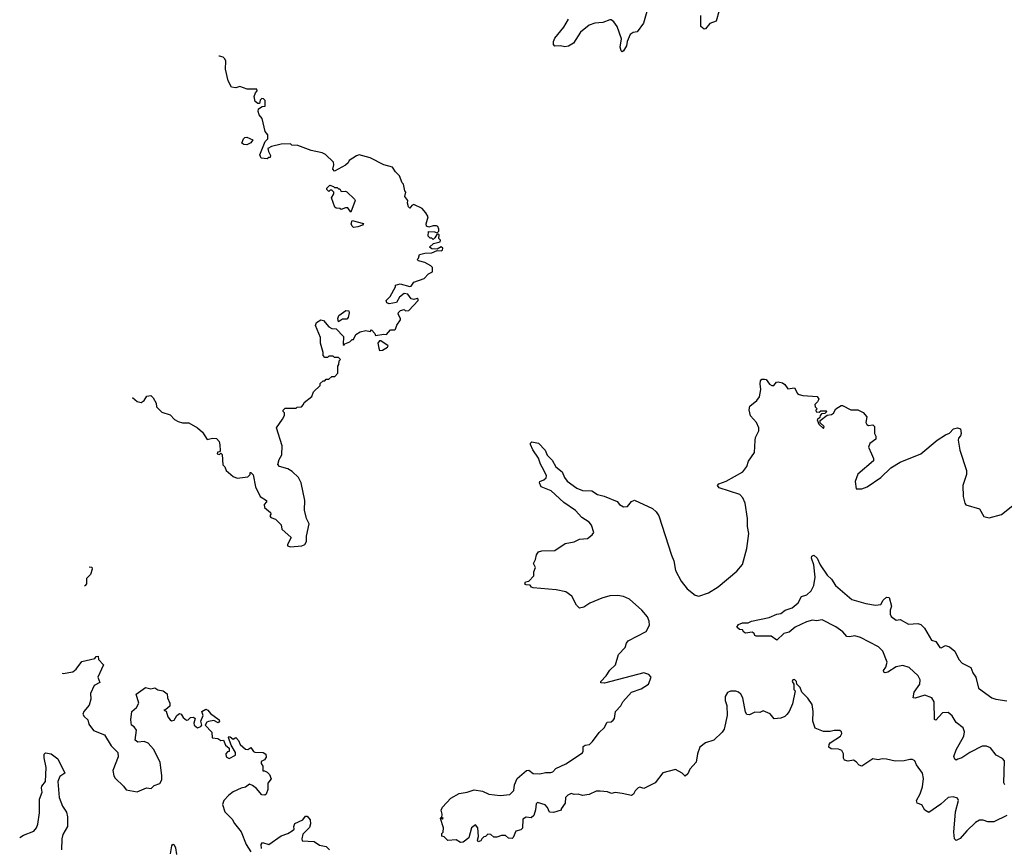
# Model space of a CAD drawing. Extents: x 2240384 to 2404287, y 351326 to 526670.
# Tile 18 of 256: x 2250217 to 2257406, y 398916 to 404965. Entities that reach past the tile are written whole.
import ezdxf

# ---------------------------------------------------------------- set-up
doc = ezdxf.new("R2010")
doc.units = 0

msp = doc.modelspace()

# ---------------------------------------------------------------- linework, layer by layer
at = {"layer": '0CON20XD'}
for points in [[(2254795, 405026.2), (2254770.5, 404939.5), (2254725, 404877.5), (2254695, 404872), (2254675, 404856), (2254651.5, 404805), (2254647.7, 404775), (2254625, 404738.8), (2254615, 404730), (2254607.7, 404737.7), (2254601.8, 404765), (2254610, 404825), (2254578.9, 404915), (2254555, 404950), (2254535, 404964), (2254525, 404964.2), (2254474.5, 404945.5), (2254415, 404938.9), (2254375.8, 404925), (2254311.1, 404875), (2254260.6, 404795), (2254225, 404772.9), (2254197.1, 404767.1), (2254165, 404774.3), (2254125, 404770.8), (2254114.4, 404784.4), (2254114.5, 404805), (2254125, 404830), (2254189.8, 404910.2), (2254225, 404968.8)], [(2255325, 405033.3), (2255301.9, 404955), (2255255, 404937.8), (2255225, 404899.2), (2255215, 404895.8), (2255189.2, 404915), (2255190, 404995)], [(2251039.8, 402207.1), (2251075, 402178), (2251105, 402170), (2251125.8, 402184.2), (2251145, 402217.5), (2251175, 402222.5), (2251192.5, 402205), (2251212.5, 402165), (2251215, 402140), (2251255, 402100), (2251315, 402080), (2251347, 402047), (2251375, 402032.5), (2251405, 402023.3), (2251451.7, 402021.7), (2251515, 401986.7), (2251552.5, 401955), (2251585, 401900), (2251625, 401910), (2251655, 401907.5), (2251673.3, 401885), (2251679.3, 401860.7), (2251681.7, 401818.3), (2251675, 401810), (2251661.7, 401808.3), (2251660, 401795), (2251675, 401790), (2251685, 401800), (2251695, 401790), (2251700, 401715), (2251715, 401700), (2251723.6, 401673.6), (2251775, 401630), (2251805, 401617.5), (2251881.7, 401628.3), (2251900, 401645), (2251900, 401660), (2251905, 401660), (2251921.7, 401641.7), (2251940, 401555), (2251972.5, 401485), (2252020, 401455), (2252020, 401445), (2252002.5, 401425), (2252003.9, 401403.9), (2252048.3, 401368.3), (2252050, 401355), (2252042.5, 401342.5), (2252051.7, 401331.7), (2252085, 401320), (2252127, 401277), (2252130, 401245), (2252200, 401185), (2252172.5, 401135), (2252172.5, 401125), (2252195, 401116.7), (2252276.1, 401123.9), (2252298, 401135), (2252310, 401155), (2252310, 401195), (2252330, 401285), (2252311.2, 401325), (2252296.2, 401385), (2252298, 401455), (2252272.5, 401585), (2252253, 401623), (2252206.4, 401666.4), (2252175, 401687.5), (2252115, 401702.5), (2252103, 401717), (2252112.5, 401755), (2252131.7, 401788.3), (2252133.3, 401855), (2252093.3, 401985), (2252135, 402050), (2252150, 402075), (2252150, 402095), (2252140, 402105), (2252140, 402115), (2252155, 402130), (2252235, 402130), (2252243, 402137), (2252275, 402140), (2252290, 402155), (2252295, 402170), (2252350, 402215), (2252361.7, 402248.3), (2252410, 402295), (2252411.7, 402308.3), (2252431.7, 402328.3), (2252445, 402330), (2252455, 402340), (2252475, 402340), (2252495, 402360), (2252518.3, 402361.7), (2252540, 402385), (2252540, 402435), (2252548.3, 402448.3), (2252550, 402475), (2252560, 402485), (2252545, 402500), (2252515, 402500), (2252505, 402510), (2252475, 402510), (2252465, 402500), (2252445, 402500), (2252433, 402513), (2252432.5, 402535), (2252412.5, 402605), (2252412.5, 402645), (2252377, 402733), (2252384.1, 402755.9), (2252415, 402773.8), (2252435, 402770), (2252475, 402722.5), (2252495, 402710), (2252528.3, 402708.3), (2252581.7, 402651.7), (2252580, 402595), (2252585, 402590), (2252591.7, 402598.3), (2252627, 402613), (2252645, 402630), (2252655, 402630), (2252671.7, 402668.3), (2252703, 402687), (2252745, 402697.5), (2252775, 402690), (2252785, 402700), (2252810, 402675), (2252815, 402660), (2252875, 402670), (2252895, 402667.5), (2252925, 402700), (2252955, 402700), (2252960, 402705), (2252970, 402735), (2252997, 402773), (2252997.5, 402785), (2252980, 402815), (2252981.7, 402828.3), (2252998.3, 402841.7), (2253025, 402850), (2253035, 402840), (2253058.3, 402841.7), (2253127.5, 402915), (2253127.5, 402925), (2253119.3, 402929.3), (2253095, 402922.5), (2253076.4, 402926.4), (2253050.5, 402960.5), (2253025, 402966.2), (2252990.7, 402939.3), (2252968.3, 402901.7), (2252915, 402891.2), (2252898.3, 402898.3), (2252893.3, 402915), (2252922.5, 402945), (2252960, 403015), (2252961.7, 403028.3), (2252995, 403037.5), (2253065, 403017.5), (2253075, 403020), (2253095, 403050), (2253170, 403075), (2253200.7, 403109.3), (2253230, 403125), (2253230, 403155), (2253218.3, 403168.3), (2253175, 403193.8), (2253130, 403205), (2253120, 403215), (2253130, 403225), (2253135, 403250), (2253175, 403262), (2253226.1, 403263.9), (2253265, 403280), (2253295, 403277.5), (2253305, 403282.5), (2253307, 403297), (2253295, 403307.5), (2253265, 403290), (2253225, 403292.5), (2253210, 403305), (2253238.3, 403331.7), (2253287, 403343), (2253290, 403355), (2253278.3, 403368.3), (2253280, 403395), (2253275, 403400), (2253261.7, 403398.3), (2253248.3, 403371.7), (2253235, 403360), (2253225, 403370), (2253215, 403370), (2253200, 403385), (2253201.7, 403418.3), (2253245, 403417.5), (2253265, 403410), (2253277.5, 403422.5), (2253277.5, 403435), (2253270, 403455), (2253259.3, 403459.3), (2253235, 403460), (2253205, 403450), (2253187, 403457), (2253183.8, 403475), (2253199.2, 403525), (2253183.5, 403555), (2253155, 403585.7), (2253095, 403616.7), (2253080, 403610), (2253065, 403590), (2253055, 403600), (2253047.5, 403625), (2253050, 403645), (2253030, 403675), (2253037.5, 403705), (2253030, 403715), (2253020, 403765), (2253010, 403775), (2252990, 403825), (2252960, 403855), (2252939.3, 403889.3), (2252875, 403906.7), (2252775, 403957.5), (2252695, 403977.5), (2252675, 403972.5), (2252623.6, 403936.4), (2252615, 403920), (2252596.1, 403903.9), (2252515, 403860), (2252502.5, 403875), (2252510, 403905), (2252507.5, 403925), (2252450.7, 403980.7), (2252425, 403992.5), (2252345, 404010), (2252247, 404047), (2252205, 404050), (2252195, 404060), (2252125, 404057.5), (2252055, 404040), (2252030, 404025), (2252033, 404003), (2252047.5, 403975), (2252045, 403960), (2252035, 403960), (2252025, 403950), (2251980, 403955), (2251970.7, 403979.3), (2252010, 404075), (2252030, 404095), (2252030, 404125), (2252008.3, 404148.3), (2251987.5, 404245), (2251965, 404270), (2251957.5, 404295), (2251960, 404315), (2251988.3, 404331.7), (2252010, 404335), (2252010, 404375), (2251998.3, 404388.3), (2251985, 404390), (2251973, 404377), (2251967, 404353), (2251955, 404352.5), (2251937, 404367), (2251930, 404405), (2251938.3, 404431.7), (2251950, 404445), (2251948.3, 404458.3), (2251878.3, 404458.3), (2251825, 404477.5), (2251795, 404467.5), (2251763.6, 404473.6), (2251738.3, 404518.3), (2251720, 404605), (2251721.7, 404661.7), (2251715, 404680), (2251701.7, 404691.7), (2251675, 404700), (2251671, 404699.8)], [(2251875, 404052.5), (2251853, 404053), (2251840, 404065), (2251850, 404095), (2251860, 404105), (2251875, 404107.5), (2251918.3, 404088.3), (2251905, 404067.5), (2251875, 404052.5)], [(2252635, 403560), (2252611.7, 403591.7), (2252595, 403592.5), (2252565, 403580), (2252555, 403587.5), (2252528.3, 403588.3), (2252517, 403597), (2252492.5, 403665), (2252510, 403695), (2252510, 403705), (2252495, 403720), (2252485, 403720), (2252475, 403710), (2252460, 403725), (2252460, 403735), (2252481.7, 403758.3), (2252508.3, 403748.3), (2252515, 403740), (2252535, 403740), (2252545, 403730), (2252555, 403730), (2252565, 403710), (2252595, 403712.5), (2252605, 403707.5), (2252662.5, 403655), (2252667.5, 403645), (2252635, 403560)], [(2252655, 403447.5), (2252645, 403457.5), (2252636.7, 403475), (2252645, 403500), (2252728.3, 403478.3), (2252720, 403465), (2252685, 403453.3), (2252655, 403447.5)], [(2252545, 402760), (2252540, 402785), (2252547.5, 402805), (2252598.3, 402841.7), (2252619.3, 402839.3), (2252622.5, 402825), (2252615, 402790), (2252605, 402780), (2252575, 402780), (2252545, 402760)], [(2252845, 402550), (2252865, 402553.3), (2252902.5, 402575), (2252906.2, 402585), (2252855, 402620), (2252845, 402620), (2252832.5, 402605), (2252838.3, 402568.3), (2252845, 402550)], [(2255862.5, 400145), (2255857.5, 400135), (2255870, 400115), (2255870, 400075), (2255877.5, 400065), (2255858.8, 399971.2), (2255833.8, 399915), (2255817.3, 399892.7), (2255802.3, 399877.7), (2255774, 399866), (2255725, 399862), (2255695, 399897.5), (2255645, 399918.8), (2255621.2, 399908.8), (2255585, 399910.8), (2255545, 399891.2), (2255525, 399892.5), (2255515, 399910), (2255496, 400015), (2255481.7, 400041.7), (2255465, 400056.2), (2255445, 400063.3), (2255407, 400063), (2255385, 400052.5), (2255367.5, 400025), (2255366.7, 399995), (2255379.5, 399959.5), (2255382.5, 399885), (2255360, 399785), (2255346.3, 399763.7), (2255284.3, 399705.7), (2255225, 399686.2), (2255183.8, 399655), (2255166.7, 399606.7), (2255156.2, 399545), (2255110, 399495), (2255095, 399458.8), (2255075, 399443.3), (2255054.1, 399464.1), (2255005, 399492.5), (2254913, 399467), (2254857.5, 399395), (2254775, 399353.3), (2254745, 399362.5), (2254733, 399357), (2254710, 399335), (2254699.3, 399310.7), (2254685, 399302.5), (2254615, 399316.7), (2254565, 399322.5), (2254537, 399317), (2254509.3, 399329.3), (2254455, 399332.5), (2254425, 399332.5), (2254375, 399310), (2254325, 399302.5), (2254295, 399312.5), (2254265, 399310), (2254243, 399317), (2254220, 399305), (2254203, 399287), (2254200, 399245), (2254170, 399205), (2254170, 399195), (2254115, 399177.5), (2254085, 399180), (2254070, 399215), (2254053.6, 399233.6), (2253998.3, 399251.7), (2253988.3, 399241.7), (2253983, 399197), (2253970, 399155), (2253951.7, 399138.3), (2253915, 399142.5), (2253890.7, 399129.3), (2253887.8, 399062.2), (2253875, 399050.8), (2253838.8, 399041.2), (2253820, 398995), (2253811.7, 398988.3), (2253785, 398990), (2253765, 399010), (2253735, 399010), (2253701.7, 398998.3), (2253678.3, 398998.3), (2253657, 399017), (2253635, 399020), (2253617, 399003), (2253605, 399000), (2253590, 398985), (2253585, 398970), (2253565, 398962.5), (2253560, 398975), (2253566.7, 399003.3), (2253561.2, 399065), (2253545, 399087.5), (2253516.2, 399065), (2253496.1, 398993.9), (2253455, 398960), (2253435, 398957.5), (2253405, 398977.5), (2253343, 398973), (2253315, 399000), (2253300, 399005), (2253300, 399025), (2253310, 399035), (2253312.5, 399065), (2253290, 399135), (2253295, 399140), (2253305, 399130), (2253310, 399135), (2253300, 399140), (2253302.5, 399165), (2253293.3, 399195), (2253305, 399217.5), (2253365, 399282.5), (2253425, 399316), (2253485, 399326.2), (2253535, 399342.9), (2253595, 399333.8), (2253641.7, 399311.7), (2253725, 399302.5), (2253795, 399308), (2253825, 399337.5), (2253830.3, 399379.7), (2253848.8, 399425), (2253916.2, 399485), (2253935, 399486.5), (2253965, 399462.9), (2254015, 399460.9), (2254055, 399470.6), (2254095, 399469.2), (2254110, 399475), (2254131.4, 399498.6), (2254205, 399532.5), (2254325, 399614.2), (2254332, 399625), (2254330.5, 399659.5), (2254345, 399668.6), (2254376.1, 399673.9), (2254400, 399695), (2254448.3, 399761.7), (2254483.3, 399795), (2254505, 399837.5), (2254535, 399840), (2254549.5, 399850.5), (2254558.8, 399865), (2254566.2, 399915), (2254605, 399956.7), (2254620, 399985), (2254685, 400056), (2254755, 400080), (2254807.5, 400115), (2254827.5, 400165), (2254810, 400185), (2254775, 400198), (2254487.2, 400122.8), (2254460, 400125), (2254460, 400135), (2254499.2, 400175), (2254525, 400215.8), (2254568.1, 400255), (2254589.7, 400330.3), (2254637.6, 400382.4), (2254647, 400413), (2254660.3, 400429.7), (2254791.7, 400498.3), (2254816, 400545), (2254813.3, 400575), (2254801.2, 400605), (2254760, 400655), (2254670, 400735), (2254625, 400754), (2254585, 400762.5), (2254525, 400758.6), (2254466.8, 400743.2), (2254380, 400705), (2254335, 400676.7), (2254305, 400670), (2254281.7, 400691.7), (2254248.1, 400758.1), (2254205, 400788.8), (2254135, 400802), (2253967, 400817), (2253953.6, 400823.6), (2253945, 400837.5), (2253915, 400839.2), (2253906.2, 400845), (2253909.2, 400860.8), (2253933.6, 400866.4), (2253970, 400905), (2253970, 400935), (2253983.3, 400965), (2253969.2, 400995), (2253984, 401025), (2253991.2, 401058.8), (2254005, 401080), (2254028.3, 401088.3), (2254125, 401090), (2254199.5, 401140.5), (2254265, 401154), (2254305, 401173.3), (2254361.7, 401178.3), (2254397.5, 401205), (2254408.3, 401221.7), (2254392.9, 401275), (2254375, 401298), (2254322.2, 401332.2), (2254275, 401383.1), (2254190.2, 401440.2), (2254096.2, 401525), (2254025, 401555.8), (2254011.4, 401585), (2254015.6, 401594.4), (2254045, 401605.7), (2254060.3, 401619.7), (2254063.1, 401635), (2254045, 401677.5), (2254019.5, 401719.5), (2254005, 401763.1), (2253962.9, 401825), (2253946.5, 401865), (2253945.8, 401875), (2253955.7, 401884.3), (2254005, 401874.2), (2254053.1, 401823.1), (2254067.8, 401785), (2254105, 401749.2), (2254131.9, 401701.9), (2254177.1, 401665), (2254195, 401624), (2254215, 401596), (2254284.2, 401545), (2254325, 401528.9), (2254395, 401525.8), (2254435, 401499.2), (2254485, 401486), (2254578.3, 401448.3), (2254596.2, 401425), (2254625, 401408.8), (2254655, 401411.2), (2254685, 401447.5), (2254705, 401456.7), (2254836.1, 401396.1), (2254865, 401372.5), (2254883.9, 401343.9), (2254975.7, 401055.7), (2254991.9, 401015), (2255006.2, 400945), (2255046, 400866), (2255090.5, 400810.5), (2255147.5, 400765), (2255175, 400756.2), (2255245, 400781.2), (2255315.8, 400824.2), (2255451.7, 400938.3), (2255493, 400987), (2255526.2, 401105), (2255540.8, 401215), (2255530, 401265), (2255531.2, 401325), (2255513.3, 401435), (2255496.7, 401475), (2255475, 401498.8), (2255325, 401546.7), (2255312.5, 401565), (2255322.3, 401577.7), (2255375, 401597.5), (2255496.2, 401665), (2255525.7, 401704.3), (2255537.7, 401742.3), (2255582.5, 401805), (2255585.9, 401894.1), (2255588.8, 401915), (2255612.5, 401965), (2255612.5, 401985), (2255596.2, 402025), (2255552.3, 402072.3), (2255541.7, 402118.3), (2255547.5, 402145), (2255598.8, 402185), (2255618.3, 402211.7), (2255629.2, 402265), (2255622.3, 402307.7), (2255625, 402330), (2255635, 402340), (2255655, 402341.2), (2255667.5, 402337.5), (2255692, 402305), (2255707.5, 402295), (2255722.5, 402295), (2255741.2, 402318.8), (2255755, 402321.2), (2255785, 402313.8), (2255802.3, 402302.3), (2255825, 402271.2), (2255875, 402276.7), (2255895, 402237.5), (2255908.3, 402228.3), (2255935, 402221.2), (2256040, 402215), (2256052.5, 402195), (2256042.5, 402175), (2256022.5, 402155), (2256025, 402140), (2256040, 402125), (2256030, 402115), (2256031.7, 402101.7), (2256055, 402100), (2256065, 402110), (2256105, 402110), (2256110, 402105), (2256095, 402090), (2256071.7, 402088.3), (2256060, 402075), (2256058.3, 402061.7), (2256040, 402045), (2256051.7, 402011.7), (2256085, 401980), (2256090, 401995), (2256061.7, 402021.7), (2256061.7, 402038.3), (2256111.7, 402078.3), (2256145, 402083.3), (2256158.3, 402091.7), (2256176.1, 402123.9), (2256215, 402150), (2256225, 402150), (2256285, 402117.5), (2256335, 402117.5), (2256375, 402097.5), (2256402.5, 402065), (2256393.8, 402025), (2256400.7, 402010.7), (2256415, 402003.3), (2256446.7, 402006.7), (2256457.5, 401995), (2256457.5, 401945), (2256467.5, 401925), (2256467, 401903), (2256425, 401872.5), (2256413.3, 401845), (2256437, 401797), (2256451.7, 401761.7), (2256450, 401745), (2256335, 401647.5), (2256316.7, 401595), (2256325, 401540), (2256365, 401540), (2256405, 401554.2), (2256505, 401622), (2256577, 401693), (2256645, 401734.2), (2256796.7, 401795), (2256915, 401896), (2256975, 401935.7), (2257005, 401946.7), (2257035, 401978.8), (2257065, 401986.7), (2257085, 401977.5), (2257090, 401945), (2257085, 401927.5), (2257070.5, 401909.5), (2257068.8, 401895), (2257081.7, 401821.7), (2257130, 401675), (2257128.8, 401645), (2257103.8, 401565), (2257106.2, 401485), (2257117.5, 401435), (2257125, 401422.5), (2257225, 401393.3), (2257255, 401337.5), (2257295, 401328), (2257386.2, 401353.8), (2257608.5, 401531.5)], [(2257408.5, 399378.5), (2257401.9, 399395), (2257406, 399556), (2257392.5, 399572.5), (2257345, 399595.5), (2257305, 399650.4), (2257275, 399662.9), (2257245, 399661.2), (2257155, 399616.2), (2257095, 399576.9), (2257066.4, 399566.4), (2257055, 399560.8), (2257045, 399566), (2257037, 399587), (2257054.8, 399635.2), (2257109.2, 399735), (2257115.4, 399765.4), (2257106.2, 399796.2), (2257054.6, 399834.6), (2257025, 399884.3), (2256995, 399906.7), (2256954.4, 399905.6), (2256905, 399851.2), (2256895, 399856.7), (2256892.5, 399985), (2256877.1, 400015), (2256825, 400034.4), (2256755, 400012.5), (2256740, 400015), (2256748.6, 400055), (2256788.9, 400115), (2256792.2, 400145), (2256777.3, 400175), (2256710, 400235), (2256665, 400250.5), (2256615, 400240.5), (2256555, 400203.3), (2256535, 400197.5), (2256525, 400201.2), (2256524.4, 400215), (2256541.1, 400238.9), (2256551.1, 400275), (2256518.5, 400355), (2256486.4, 400386.4), (2256356, 400456), (2256315, 400466.4), (2256275, 400460), (2256255, 400462.9), (2256226.5, 400496.5), (2256175, 400533.8), (2256075, 400583.6), (2256035, 400577.5), (2256005, 400580.6), (2255960.6, 400569.4), (2255879.1, 400530.9), (2255836, 400495), (2255796.2, 400483.8), (2255745, 400436.7), (2255704.4, 400464.4), (2255595, 400463.8), (2255585, 400470), (2255580, 400485), (2255563.9, 400493.9), (2255515, 400487.5), (2255503.6, 400493.6), (2255495, 400510), (2255473, 400513), (2255451.7, 400531.7), (2255465, 400550), (2255495, 400562.5), (2255535, 400561.2), (2255560, 400575), (2255688.9, 400601.1), (2255745, 400625.7), (2255775, 400630), (2255805, 400654.2), (2255857.6, 400672.4), (2255901.7, 400708.3), (2255924.6, 400755.4), (2255965, 400766.2), (2255995, 400796.7), (2256015.5, 400834.5), (2256024.1, 400895.9), (2256016.1, 400986.1), (2255998.8, 401035), (2256001.2, 401048.8), (2256015, 401056.2), (2256040, 401035), (2256061.2, 400985), (2256111.1, 400911.1), (2256145, 400880.8), (2256172.9, 400835), (2256293.1, 400733.1), (2256395, 400702.5), (2256465, 400690), (2256505, 400696.7), (2256522.3, 400727.7), (2256545, 400750), (2256565, 400748), (2256581.1, 400685), (2256572.5, 400655), (2256572.9, 400625), (2256579.6, 400609.6), (2256615, 400582.1), (2256645.7, 400585.7), (2256705, 400552.9), (2256775, 400557.1), (2256795, 400550.6), (2256823, 400523), (2256873.3, 400435), (2256906.2, 400425), (2256935, 400382.5), (2256945, 400380.6), (2256975, 400397.8), (2257005, 400388.2), (2257045.2, 400355.2), (2257073.6, 400293.6), (2257098.9, 400268.9), (2257161.9, 400235), (2257175, 400196.7), (2257198.8, 400165), (2257216.7, 400085), (2257313.9, 400013.9), (2257343.9, 400003.9), (2257425, 399994)], [(2250725.1, 400970.5), (2250745, 400967.5), (2250747.5, 400955), (2250733.1, 400915), (2250703.8, 400886.3), (2250703.8, 400846.2), (2250695.7, 400835), (2250689.5, 400829.5)], [(2250527.2, 400194.4), (2250535, 400192.5), (2250605.5, 400204.5), (2250628.8, 400225), (2250670.8, 400279.2), (2250767, 400303), (2250775, 400317.5), (2250789.3, 400319.3), (2250792.5, 400295), (2250830, 400255), (2250787.5, 400165), (2250802.5, 400127.5), (2250762, 400105), (2250734.5, 400045.5), (2250735.5, 400004.5), (2250725, 399960), (2250686, 399915), (2250678, 399895), (2250687.3, 399877.3), (2250714, 399855), (2250722.5, 399822.5), (2250757, 399777), (2250836.7, 399745), (2250884, 399665), (2250933.8, 399615), (2250936, 399585), (2250898, 399485), (2250903.8, 399445), (2250915, 399427.5), (2250975, 399370), (2250995, 399342.5), (2251075, 399327.5), (2251143, 399357), (2251176.4, 399353.6), (2251200, 399375), (2251240.7, 399389.3), (2251253.8, 399415), (2251256, 399445), (2251242.9, 399545), (2251195, 399640.8), (2251155, 399684), (2251125, 399696.7), (2251080.7, 399690.7), (2251060, 399705), (2251069.3, 399779.3), (2251053, 399803), (2251032.5, 399815), (2251027.5, 399855), (2251036.7, 399915), (2251070, 399945), (2251086.2, 399975), (2251068.3, 400041.7), (2251135, 400090), (2251175, 400081.2), (2251205, 400086.7), (2251225, 400073.8), (2251265, 400066.2), (2251293.9, 400043.9), (2251296.7, 400015), (2251313.3, 399975), (2251312.5, 399955), (2251285, 399930), (2251270, 399925), (2251287, 399917), (2251300, 399875), (2251315, 399853.3), (2251325, 399847.5), (2251345, 399852.5), (2251363.6, 399886.4), (2251385, 399900), (2251396.4, 399896.4), (2251411.2, 399871.2), (2251435, 399852.5), (2251447, 399853), (2251465, 399870), (2251485, 399872.5), (2251497.5, 399865), (2251489.3, 399830.7), (2251492, 399815), (2251515, 399795.7), (2251538.8, 399805), (2251547.5, 399815), (2251540, 399845), (2251557.5, 399885), (2251547.5, 399915), (2251575, 399931.2), (2251590, 399925), (2251611.4, 399901.4), (2251672.5, 399855), (2251676.7, 399845), (2251667, 399833), (2251635, 399850), (2251595, 399842.5), (2251583.6, 399836.4), (2251572.5, 399815), (2251620, 399765), (2251621.7, 399721.7), (2251665, 399717.5), (2251685, 399702.5), (2251706.1, 399706.1), (2251720, 399670), (2251747, 399647), (2251746.7, 399623.3), (2251735, 399620), (2251722.5, 399605), (2251723.6, 399583.6), (2251747.5, 399572.5), (2251793.3, 399595), (2251794, 399615), (2251760, 399670), (2251741.2, 399725), (2251745, 399732.5), (2251755, 399730), (2251775, 399713.3), (2251795, 399726.2), (2251815, 399703.8), (2251828, 399675), (2251865, 399640), (2251881.7, 399638.3), (2251905, 399652.5), (2251925, 399622.5), (2251935, 399617.5), (2251995, 399616.7), (2252015, 399602.5), (2252017.7, 399582.3), (2252005, 399562.5), (2251981.2, 399548.8), (2251980, 399535), (2251992.5, 399515), (2251991.7, 399481.7), (2252005, 399482.5), (2252025, 399472.5), (2252040, 399455), (2252053, 399423), (2252028.9, 399391.1), (2252028.2, 399345), (2252017.5, 399312.5), (2252007, 399303), (2251985, 399305.5), (2251945, 399351.9), (2251915.8, 399375.8), (2251895, 399384), (2251866.5, 399363.5), (2251835, 399356), (2251775, 399327.5), (2251743.8, 399305), (2251708.8, 399265), (2251697.5, 399235), (2251715, 399182.5), (2251769.3, 399129.3), (2251786.4, 399096.4), (2251835, 399037.5), (2251870, 398945), (2251905, 398890)], [(2257425, 399156.2), (2257329.3, 399110.7), (2257285, 399110.6), (2257251.7, 399121.7), (2257225, 399121.4), (2257195, 399104.3), (2257130.8, 399045), (2257082.7, 398987.3), (2257055, 398974.4), (2257042.2, 398985), (2257037.5, 399035), (2257048.3, 399181.7), (2257070, 399265), (2257063, 399283), (2257033, 399293), (2256995, 399286.2), (2256942.5, 399237.5), (2256855, 399178), (2256825, 399193.8), (2256802.4, 399232.4), (2256770, 399245), (2256764.4, 399265), (2256791.2, 399315), (2256807.9, 399365), (2256814.5, 399425), (2256807.1, 399465), (2256764, 399525), (2256752.5, 399555), (2256735, 399563.8), (2256715, 399563.8), (2256675, 399554.2), (2256607.7, 399552.3), (2256545, 399568.1), (2256515, 399570), (2256485, 399563.1), (2256445, 399570), (2256365, 399516.2), (2256345, 399523.3), (2256325, 399546.7), (2256305, 399558.8), (2256265, 399551.9), (2256239.4, 399559.4), (2256231.4, 399575), (2256232, 399605), (2256219.5, 399629.5), (2256195, 399640.8), (2256142.1, 399642.1), (2256125.4, 399655.4), (2256126.4, 399675), (2256134, 399686), (2256210, 399735), (2256220, 399755), (2256217, 399767), (2256205, 399776.7), (2256164.1, 399775.9), (2256135, 399768), (2256085, 399769.2), (2256024.4, 399794.4), (2256007.1, 399845), (2256011.2, 399915), (2256004, 399965), (2255971.7, 400011.7), (2255927.5, 400055), (2255915, 400090), (2255890, 400115), (2255887.5, 400135), (2255875, 400147.5), (2255862.5, 400145)], [(2250217.3, 398994.5), (2250245, 399011.9), (2250319.5, 399040.5), (2250339.2, 399065), (2250348.7, 399091.3), (2250360.8, 399175), (2250361.5, 399275), (2250381.1, 399325), (2250376, 399355), (2250380, 399370), (2250406.2, 399405), (2250410.6, 399505), (2250396.4, 399576.4), (2250397, 399603), (2250405, 399612.5), (2250447, 399607), (2250495, 399570), (2250546.7, 399465), (2250510.6, 399439.4), (2250495.8, 399404.2), (2250506.3, 399286.3), (2250529.5, 399225), (2250560.1, 399180.1), (2250566.9, 399145), (2250565.6, 399075), (2250533.2, 399016.8), (2250525.8, 398985), (2250522.5, 398905)], [(2251983.3, 398915), (2251981.2, 398945), (2251990.5, 398959.5), (2252035, 398944), (2252125, 399006.2), (2252175, 399023.3), (2252207, 399043), (2252220, 399055), (2252217.5, 399075), (2252225, 399097.5), (2252285, 399123.3), (2252305, 399150), (2252315, 399150), (2252336.7, 399125), (2252341.2, 399095), (2252333, 399067), (2252285, 399020), (2252277.5, 398985), (2252280.7, 398970.7), (2252367, 398967), (2252405, 398940), (2252455, 398930), (2252480, 398905)], [(2251317.5, 398875), (2251327.5, 398935), (2251335, 398946.7), (2251345, 398942.5), (2251355, 398920), (2251362.1, 398872.1)]]:
    msp.add_lwpolyline(points, dxfattribs=at)

doc.saveas('drawing.dxf')
